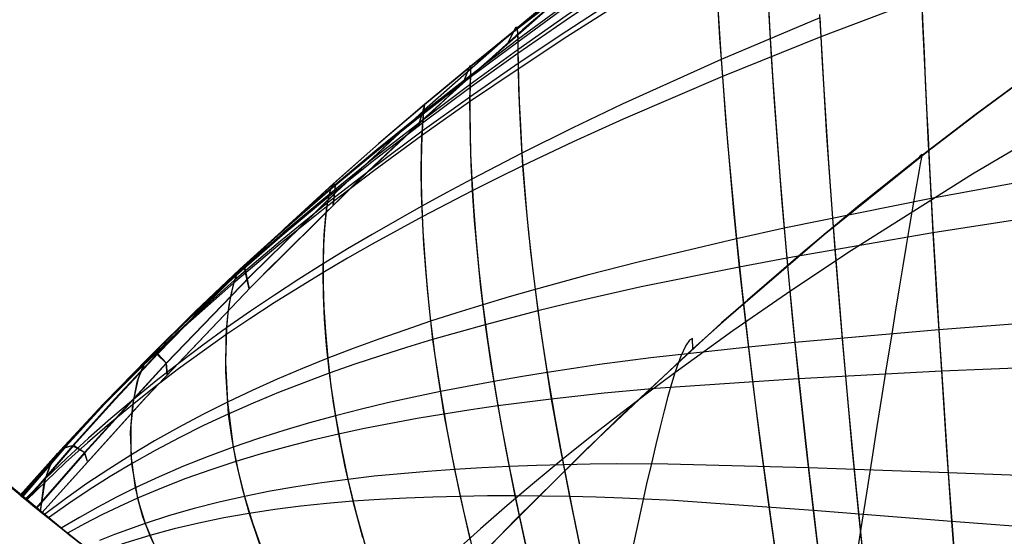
# Model space of a CAD drawing. Header units: millimetres. Extents: x -58 to 58, y -58 to 58.
# Tile 8 of 74: x -34.41 to -26.01, y -42.62 to -38.21. Entities that reach past the tile are written whole.
import ezdxf

# ---------------------------------------------------------------- set-up
doc = ezdxf.new("R2010")
doc.units = ezdxf.units.MM
doc.header["$MEASUREMENT"] = 0
doc.layers.add('Predefinito', color=5, linetype='Continuous')

msp = doc.modelspace()

# ---------------------------------------------------------------- linework, layer by layer
at = {"layer": 'Predefinito', "color": 9}
for points in [[(-34.2218, -42.416), (-33.3304, -41.4275), (-32.4385, -40.491), (-31.546, -39.6053), (-30.6526, -38.7697), (-29.7582, -37.983), (-28.8624, -37.2444), (-27.9651, -36.5529), (-27.066, -35.9075), (-26.6157, -35.6019), (-26.1649, -35.3075), (-25.7137, -35.0243), (-25.2621, -34.7521), (-24.8101, -34.4909), (-24.3579, -34.2404), (-23.9054, -34.0007), (-23.4527, -33.7715), (-22.9999, -33.5528), (-22.547, -33.3444), (-22.0941, -33.1463)], [(-21.4335, -36.1325), (-21.9998, -36.3993), (-22.559, -36.681), (-23.1108, -36.977), (-23.655, -37.2869), (-24.1915, -37.6099), (-24.72, -37.9454), (-25.2404, -38.293), (-25.7529, -38.652), (-26.2576, -39.022), (-26.7546, -39.4026), (-27.2441, -39.7931), (-27.726, -40.1931), (-28.2004, -40.602), (-28.6672, -41.019), (-29.5787, -41.8761), (-30.4636, -42.763), (-31.3246, -43.6782), (-32.1606, -44.6166), (-32.9707, -45.5733), (-33.7575, -46.5476)], [(-21.5032, -36.1643), (-21.9305, -36.3656), (-22.3584, -36.5778), (-22.7868, -36.801), (-23.2159, -37.0354), (-23.6456, -37.2813), (-24.076, -37.5388), (-24.507, -37.8081), (-24.9388, -38.0895), (-25.3713, -38.3831), (-25.8045, -38.6891), (-26.2385, -39.0077), (-26.6733, -39.3392), (-27.5454, -40.0413), (-28.4209, -40.7972), (-29.3002, -41.6082), (-30.1832, -42.4761), (-31.0703, -43.4024), (-31.9616, -44.3887), (-32.8573, -45.4366), (-33.7575, -46.5476)], [(-33.7575, -46.5476), (-32.8573, -45.4366), (-31.9616, -44.3887), (-31.0703, -43.4024), (-30.1832, -42.4761), (-29.3002, -41.6082), (-28.4209, -40.7972), (-27.5454, -40.0413), (-26.6733, -39.3392), (-26.2385, -39.0077), (-25.8045, -38.6891), (-25.3713, -38.3831), (-24.9388, -38.0895), (-24.507, -37.8081), (-24.076, -37.5388), (-23.6456, -37.2813), (-23.2159, -37.0354), (-22.7868, -36.801), (-22.3584, -36.5778), (-21.9305, -36.3656), (-21.5032, -36.1643)], [(-36.3229, -40.6313), (-35.2836, -41.5369), (-34.2218, -42.416)], [(-35.4307, -41.4116), (-33.9802, -42.6098), (-32.4892, -43.7573), (-30.9595, -44.8526), (-29.3929, -45.8945), (-27.7913, -46.8817), (-26.1566, -47.813), (-24.4907, -48.6873), (-22.7956, -49.5036), (-21.0733, -50.261), (-19.326, -50.9584), (-17.5556, -51.5951), (-15.7642, -52.1703), (-13.9541, -52.6833)], [(-13.9541, -52.6833), (-15.7642, -52.1703), (-17.5556, -51.5951), (-19.326, -50.9584), (-21.0733, -50.261), (-22.7956, -49.5036), (-24.4907, -48.6873), (-26.1566, -47.813), (-27.7913, -46.8817), (-29.3929, -45.8945), (-30.9595, -44.8526), (-32.4892, -43.7573), (-33.9802, -42.6098), (-35.4307, -41.4116)]]:
    msp.add_lwpolyline(points, dxfattribs=at)
at = {"layer": 'Predefinito', "color": 9, "extrusion": (-0.144644, 0.138736, 0.979709)}
msp.add_lwpolyline([(54.3001, 68.7044), (52.912, 68.6618), (51.5231, 68.6598)], dxfattribs=at)
at = {"layer": 'Predefinito', "color": 9, "extrusion": (0, 1, -3.91421e-08)}
msp.add_lwpolyline([(34.2218, 60.008), (34.2218, 320)], dxfattribs=at)
at = {"layer": 'Predefinito', "color": 9}
for points in [[(-21.8055, -33.0678, 55.1929), (-22.295, -33.2728, 55.2167), (-22.7797, -33.4871, 55.2413), (-23.2595, -33.7107, 55.2668), (-23.7344, -33.9433, 55.2932), (-24.204, -34.1846, 55.3203), (-24.6683, -34.4342, 55.3484), (-25.1271, -34.6919, 55.3773), (-25.5803, -34.9573, 55.4071), (-26.0278, -35.2302, 55.4379), (-26.9056, -35.797, 55.5022), (-27.7598, -36.3896, 55.5697), (-28.5913, -37.0055, 55.6394), (-29.4017, -37.6436, 55.7118), (-30.1917, -38.3024, 55.7934), (-30.9609, -38.98, 55.8913), (-31.7116, -39.6779, 56.0084), (-32.4447, -40.3971, 56.1418), (-33.1606, -41.1388, 56.2878), (-33.8594, -41.9035, 56.4421), (-34.2718, -42.3756, 56.5371)], [(-21.8073, -33.0649, 324.6773), (-22.2968, -33.27, 324.6542), (-22.7815, -33.4846, 324.6303), (-23.2613, -33.7084, 324.6055), (-23.7361, -33.9412, 324.58), (-24.2057, -34.1827, 324.5536), (-24.6699, -34.4325, 324.5264), (-25.1286, -34.6904, 324.4983), (-25.5817, -34.9561, 324.4693), (-26.0291, -35.2292, 324.4394), (-26.9066, -35.7965, 324.3769), (-27.7606, -36.3896, 324.3113), (-28.5918, -37.0061, 324.2436), (-29.4019, -37.6446, 324.1731), (-30.1914, -38.3038, 324.0938), (-30.96, -38.9818, 323.9985), (-31.7101, -39.6798, 323.8846), (-32.4425, -40.399, 323.7549), (-33.1578, -41.1401, 323.613), (-33.856, -41.904, 323.4629), (-34.2697, -42.3773, 323.3702)], [(-21.6862, -34.0491, 333.1988), (-22.1702, -34.218, 333.1287), (-22.6505, -34.3951, 333.0564), (-23.1269, -34.5802, 332.9819), (-24.0678, -34.9736, 332.8266), (-24.9923, -35.397, 332.6626), (-25.8997, -35.849, 332.4894), (-26.7879, -36.3272, 332.3068), (-27.6539, -36.8276, 332.117), (-28.4992, -37.3479, 331.9231), (-29.3336, -37.8927, 331.7221), (-29.748, -38.1757, 331.6138), (-30.1595, -38.4655, 331.4971), (-30.5674, -38.7619, 331.3695), (-30.9717, -39.0655, 331.2287), (-31.3732, -39.3778, 331.0747), (-31.7713, -39.6996, 330.9082), (-32.1655, -40.0319, 330.73), (-32.5553, -40.3756, 330.5411), (-32.9398, -40.7313, 330.3423), (-33.3176, -41.099, 330.135), (-33.6882, -41.4791, 329.9203), (-34.0511, -41.8722, 329.6992), (-34.3998, -42.2717, 329.4773)], [(-21.6851, -34.1454, 46.438), (-22.1688, -34.3115, 46.51), (-22.6487, -34.4857, 46.5843), (-23.1248, -34.6678, 46.6608), (-24.0652, -35.055, 46.8203), (-24.9895, -35.4719, 46.9887), (-25.897, -35.9172, 47.1666), (-26.7855, -36.3886, 47.3541), (-27.6517, -36.8819, 47.549), (-28.4973, -37.3948, 47.748), (-29.3328, -37.9325, 47.9543), (-29.7481, -38.212, 48.0655), (-30.1607, -38.4985, 48.1855), (-30.5697, -38.7919, 48.3166), (-30.9753, -39.0924, 48.4612), (-31.3781, -39.4018, 48.6195), (-31.7775, -39.7209, 48.7907), (-32.173, -40.0506, 48.9739), (-32.5639, -40.392, 49.1682), (-32.9495, -40.7457, 49.3725), (-33.3283, -41.1117, 49.5858), (-33.6995, -41.4903, 49.8067), (-34.0629, -41.8823, 50.0342), (-34.4023, -42.2697, 50.2561)], [(-21.6808, -34.3938, 334.4114), (-22.1633, -34.5527, 334.3351), (-23.1172, -34.8938, 334.1754), (-24.0562, -35.265, 334.0066), (-24.9797, -35.6654, 333.8283), (-25.887, -36.0936, 333.6399), (-26.7758, -36.5473, 333.4413), (-27.6424, -37.0224, 333.2352), (-28.4883, -37.5164, 333.0247), (-29.3259, -38.0355, 332.8063), (-29.7431, -38.3062, 332.6884), (-30.1581, -38.5841, 332.5612), (-30.5699, -38.8692, 332.4221), (-30.9784, -39.1617, 332.2687), (-31.3841, -39.4634, 332.1007), (-31.7865, -39.7751, 331.9189), (-32.1848, -40.0979, 331.7243), (-32.5785, -40.4329, 331.5178), (-32.9666, -40.7809, 331.3005), (-33.3475, -41.1418, 331.0735), (-33.7204, -41.5159, 330.8383), (-34.085, -41.9041, 330.5961), (-34.406, -42.2667, 330.3729)], [(-21.6805, -34.5194, 45.1998), (-22.1624, -34.6748, 45.2779), (-23.1155, -35.0085, 45.4414), (-24.0538, -35.372, 45.6144), (-24.9769, -35.7642, 45.797), (-25.8842, -36.1841, 45.99), (-26.7731, -36.6293, 46.1935), (-27.6398, -37.0954, 46.4047), (-28.4859, -37.5803, 46.6203), (-29.3244, -38.0902, 46.844), (-29.7426, -38.3566, 46.965), (-30.1587, -38.6303, 47.0955), (-30.5718, -38.9113, 47.2383), (-30.9817, -39.2, 47.3959), (-31.3889, -39.4978, 47.5684), (-31.7926, -39.8059, 47.755), (-32.1923, -40.1253, 47.9549), (-32.5874, -40.4571, 48.1671), (-32.9766, -40.8022, 48.3905), (-33.3585, -41.1605, 48.6237), (-33.7321, -41.5323, 48.8655), (-34.0972, -41.9186, 49.1146), (-34.4067, -42.2662, 49.3355)], [(-25.4415, -34.859, 319.9997), (-26.0058, -35.2063, 319.9995), (-26.5614, -35.5658, 319.9992), (-27.109, -35.9374, 319.9989), (-27.6493, -36.3209, 319.9986), (-28.2121, -36.7385, 319.9982), (-28.7655, -37.1674, 319.9977), (-29.3101, -37.6074, 319.9971), (-30.1207, -38.2958, 319.9959), (-30.9424, -39.0352, 319.9944), (-31.4895, -39.5509, 319.9931), (-32.3311, -40.3816, 319.991)], [(-34.2218, -42.416, 60.008), (-33.3434, -41.4416, 60.0054), (-32.4389, -40.4914, 60.0034), (-31.5582, -39.6171, 60.002), (-30.6521, -38.7692, 60.001), (-29.7906, -38.0107, 60.0004), (-28.9063, -37.2794, 60.0001), (-27.9983, -36.5777, 60), (-27.5352, -36.2385, 60), (-27.066, -35.9075, 60)], [(-29.7631, -37.9767, 51.3788), (-30.1659, -38.2907, 51.4657), (-30.564, -38.6104, 51.5606), (-30.958, -38.9361, 51.6653), (-31.3486, -39.2691, 51.7799), (-31.7355, -39.61, 51.9036), (-32.1185, -39.9592, 52.0358), (-32.4972, -40.3174, 52.1756), (-32.8714, -40.6849, 52.3224), (-33.2402, -41.0618, 52.4752), (-33.6034, -41.4483, 52.6332), (-33.9607, -41.8448, 52.7953), (-34.3575, -42.3062, 52.9825)], [(-29.7631, -37.9684, 328.3891), (-30.1651, -38.2837, 328.3046), (-30.5626, -38.6047, 328.2123), (-30.9558, -38.9316, 328.1104), (-31.3456, -39.2657, 327.999), (-31.7316, -39.6076, 327.8787), (-32.1138, -39.9576, 327.7502), (-32.4917, -40.3163, 327.6141), (-32.865, -40.6841, 327.4714), (-33.2331, -41.0611, 327.3229), (-33.5957, -41.4475, 327.1693), (-33.9524, -41.8438, 327.0118), (-34.3532, -42.3097, 326.8279)], [(-28.4617, -37.9647, 335.1857), (-28.4446, -38.2408, 336.2427), (-28.424, -38.5494, 337.2829), (-28.3992, -38.8888, 338.3054), (-28.3697, -39.2578, 339.309), (-28.3347, -39.6549, 340.2925), (-28.2938, -40.0788, 341.2548), (-28.2465, -40.5284, 342.1944), (-28.1925, -41.0025, 343.1096), (-28.1317, -41.4998, 343.9987), (-28.0643, -42.0186, 344.8595), (-27.9909, -42.5573, 345.6911), (-27.9124, -43.1146, 346.4938), (-27.8301, -43.689, 347.2676), (-27.7454, -44.2786, 348.0131), (-27.6601, -44.8814, 348.7309), (-27.5757, -45.4952, 349.4219), (-27.494, -46.1176, 350.0875), (-27.4164, -46.7461, 350.7294)], [(-26.7148, -38.0297, 41.7501), (-27.5756, -38.3546, 42.0085), (-28.4151, -38.6934, 42.272), (-29.2603, -39.0575, 42.5491), (-29.6891, -39.2527, 42.7013), (-30.1196, -39.4569, 42.8671), (-30.3348, -39.5624, 42.9562), (-30.5497, -39.6701, 43.0499), (-30.7642, -39.78, 43.1486), (-30.9779, -39.8923, 43.2525), (-31.1909, -40.0071, 43.3615), (-31.403, -40.1246, 43.4754), (-31.6142, -40.2451, 43.594), (-31.8243, -40.3688, 43.7173), (-32.0332, -40.4958, 43.8452), (-32.2408, -40.6264, 43.9774), (-32.4471, -40.7608, 44.1139), (-32.6518, -40.8993, 44.2545), (-32.8547, -41.0419, 44.399), (-33.0556, -41.1888, 44.5472), (-33.254, -41.3398, 44.6988), (-33.4498, -41.4951, 44.8536), (-33.6427, -41.6546, 45.0114), (-33.833, -41.8187, 45.172), (-34.0204, -41.9875, 45.3351), (-34.355, -42.3082, 45.6386)], [(-28.4569, -38.0661, 44.4117), (-28.438, -38.363, 43.3328), (-28.4151, -38.6934, 42.272), (-28.3876, -39.0557, 41.2304), (-28.3546, -39.4484, 40.2092), (-28.3157, -39.8702, 39.2097), (-28.2703, -40.3196, 38.2336), (-28.2178, -40.7954, 37.2822), (-28.1583, -41.2963, 36.3574), (-28.0917, -41.8207, 35.4618), (-28.0184, -42.3666, 34.5968), (-27.9394, -42.9327, 33.7624), (-27.8559, -43.5173, 32.9584), (-27.7694, -44.1186, 32.1846), (-27.6818, -44.7344, 31.4402), (-27.5947, -45.3624, 30.7243), (-27.5101, -46, 30.0355), (-27.3885, -46.9624, 29.0561), (-27.3669, -47.1307, 28.8905)], [(-28.0252, -38.0412, 336.3682), (-28.006, -38.3694, 337.4132), (-27.9831, -38.7299, 338.4395), (-27.956, -39.121, 339.446), (-27.9241, -39.5413, 340.4314), (-27.887, -39.9895, 341.3945), (-27.8441, -40.464, 342.3338), (-27.7953, -40.9637, 343.2478), (-27.7406, -41.4871, 344.1345), (-27.6799, -42.0321, 344.9919), (-27.6138, -42.5968, 345.8192), (-27.5431, -43.1799, 346.6166), (-27.4688, -43.7796, 347.3846), (-27.3923, -44.3939, 348.1237), (-27.3148, -45.0207, 348.8346), (-27.238, -45.6579, 349.5185), (-27.1631, -46.303, 350.1767), (-27.0914, -46.9537, 350.8109)], [(-26.7148, -38.0297, 41.7501), (-26.7054, -38.2494, 41.2194), (-26.6953, -38.4782, 40.6946), (-26.6845, -38.7157, 40.1761), (-26.6728, -38.9618, 39.6639), (-26.6603, -39.2162, 39.1583), (-26.647, -39.4787, 38.6594), (-26.6326, -39.749, 38.1675), (-26.6173, -40.0269, 37.6826), (-26.601, -40.312, 37.2051), (-26.5836, -40.6043, 36.735), (-26.5652, -40.9035, 36.2728), (-26.5458, -41.2092, 35.8185), (-26.5253, -41.5212, 35.3727), (-26.5038, -41.8388, 34.9356), (-26.4813, -42.1618, 34.5073), (-26.4579, -42.49, 34.0877), (-26.4084, -43.1605, 33.2742), (-26.3562, -43.8481, 32.4942), (-26.302, -44.5503, 31.7467), (-26.2466, -45.2647, 31.0305), (-26.1911, -45.9888, 30.344), (-26.1361, -46.7198, 29.6856), (-26.0483, -47.8721, 28.7073)], [(-26.7124, -38.0571, 338.3193), (-26.7032, -38.2721, 338.8354), (-26.6933, -38.4957, 339.3457), (-26.6827, -38.7275, 339.8502), (-26.6714, -38.9675, 340.3486), (-26.6592, -39.2153, 340.8408), (-26.6462, -39.4708, 341.3266), (-26.6323, -39.7336, 341.8059), (-26.6174, -40.0037, 342.2785), (-26.6016, -40.2807, 342.7441), (-26.5848, -40.5645, 343.2026), (-26.5671, -40.8548, 343.6538), (-26.5483, -41.1514, 344.0974), (-26.5286, -41.454, 344.5331), (-26.4863, -42.0753, 345.3799), (-26.4402, -42.7163, 346.1934), (-26.3912, -43.3749, 346.9747), (-26.3397, -44.049, 347.7244), (-26.2865, -44.7363, 348.4437), (-26.2325, -45.4345, 349.1337), (-26.1785, -46.1412, 349.7958), (-26.1252, -46.854, 350.4316), (-26.0735, -47.5707, 351.0431)], [(-29.7527, -38.1026, 49.1715), (-30.1618, -38.4, 49.2805), (-30.5669, -38.7038, 49.3997), (-30.9684, -39.0143, 49.531), (-31.3669, -39.3333, 49.6748), (-31.762, -39.6614, 49.8302), (-32.1532, -39.9994, 49.9964), (-32.5401, -40.3482, 50.1725), (-32.9219, -40.7083, 50.3576), (-33.2975, -41.0798, 50.5506), (-33.6662, -41.4629, 50.7504), (-34.0278, -41.8583, 50.956), (-34.3917, -42.2784, 51.1719)], [(-29.7525, -38.0784, 330.5373), (-30.1607, -38.3783, 330.4312), (-30.5648, -38.6844, 330.3153), (-30.9652, -38.9973, 330.1875), (-31.3626, -39.3184, 330.0476), (-31.7565, -39.6485, 329.8965), (-32.1466, -39.9883, 329.7348), (-32.5324, -40.3386, 329.5635), (-32.9132, -40.7, 329.3836), (-33.2879, -41.0726, 329.1959), (-33.6559, -41.4564, 329.0017), (-34.017, -41.8523, 328.802), (-34.3881, -42.2813, 328.5877)], [(-27.5831, -38.1929, 337.5428), (-28.424, -38.5494, 337.2829), (-29.2689, -38.9312, 337.0101), (-29.6966, -39.1353, 336.8606), (-30.1255, -39.3481, 336.698), (-30.3398, -39.4578, 336.6107), (-30.5537, -39.5697, 336.519), (-30.7671, -39.6838, 336.4223), (-30.9798, -39.8002, 336.3206), (-31.1918, -39.9192, 336.214), (-31.403, -40.0408, 336.1026), (-31.6132, -40.1654, 335.9866), (-31.8223, -40.2931, 335.866), (-32.0303, -40.4241, 335.741), (-32.237, -40.5586, 335.6118), (-32.4424, -40.6969, 335.4784), (-32.6463, -40.8391, 335.3411), (-32.8484, -40.9855, 335.1999), (-33.0485, -41.136, 335.0552), (-33.2463, -41.2905, 334.9072), (-33.4414, -41.4492, 334.756), (-33.6338, -41.612, 334.602), (-33.8235, -41.7792, 334.4453), (-34.0105, -41.9511, 334.286), (-34.1948, -42.1278, 334.1245), (-34.3661, -42.2991, 333.9702)], [(-28.0191, -38.1712, 43.2052), (-27.9978, -38.5224, 42.1399), (-27.9724, -38.9068, 41.0947), (-27.9423, -39.3228, 40.0711), (-27.9069, -39.769, 39.0703), (-27.8657, -40.2437, 38.0939), (-27.8183, -40.7455, 37.1433), (-27.7646, -41.2731, 36.2205), (-27.7046, -41.8243, 35.328), (-27.6387, -42.3971, 34.4671), (-27.5675, -42.9897, 33.6378), (-27.4922, -43.6005, 32.8396), (-27.414, -44.2273, 32.0722), (-27.3346, -44.868, 31.3347), (-27.2554, -45.5202, 30.6261), (-27.1779, -46.1813, 29.9448), (-27.0489, -47.3139, 28.849)], [(-27.5859, -38.1644, 42.5409), (-27.5756, -38.3546, 42.0085), (-27.5644, -38.5535, 41.4815), (-27.5523, -38.7607, 40.9599), (-27.5249, -39.1997, 39.9338), (-27.4929, -39.6699, 38.9317), (-27.4557, -40.1695, 37.9551), (-27.4132, -40.697, 37.0055), (-27.3898, -40.9706, 36.5414), (-27.3651, -41.2507, 36.0847), (-27.339, -41.5368, 35.6359), (-27.3114, -41.8284, 35.1953), (-27.2525, -42.4277, 34.3386), (-27.1889, -43.0467, 33.5144), (-27.1216, -43.6833, 32.7222), (-27.0517, -44.3355, 31.9613), (-26.9804, -45.0009, 31.2308), (-26.9091, -45.6772, 30.5294), (-26.8391, -46.3617, 29.8557), (-26.7242, -47.4981, 28.804)], [(-27.5831, -38.1929, 337.5428), (-27.562, -38.574, 338.573), (-27.5372, -38.9869, 339.5823), (-27.5083, -39.4301, 340.5695), (-27.4748, -39.9021, 341.5333), (-27.4362, -40.4012, 342.4723), (-27.3925, -40.9261, 343.3849), (-27.3435, -41.4751, 344.2692), (-27.2892, -42.0459, 345.1232), (-27.2301, -42.6365, 345.946), (-27.167, -43.245, 346.7382), (-27.1006, -43.8697, 347.5002), (-27.0321, -44.5086, 348.2328), (-26.9626, -45.1594, 348.9369), (-26.8933, -45.8198, 349.6136), (-26.8255, -46.4876, 350.2644), (-26.7603, -47.1603, 350.8911)], [(-30.244, -38.4041, 60.0007), (-30.1754, -38.2692, 53.6392), (-30.1659, -38.2907, 51.4657), (-30.1633, -38.3322, 50.3741), (-30.1618, -38.4, 49.2805), (-30.1607, -38.4985, 48.1855), (-30.1587, -38.6303, 47.0955), (-30.1544, -38.7936, 46.0181), (-30.147, -38.9868, 44.9537), (-30.1357, -39.2084, 43.9031), (-30.1196, -39.4569, 42.8671), (-30.0978, -39.7309, 41.8464), (-30.0696, -40.0292, 40.8419), (-30.0339, -40.3508, 39.8548), (-29.99, -40.6947, 38.8862), (-29.9371, -41.06, 37.9372), (-29.8747, -41.4461, 37.0096), (-29.8026, -41.8522, 36.1052), (-29.7207, -42.2775, 35.2252), (-29.6296, -42.7219, 34.3699)], [(-30.2427, -38.403, 319.9957), (-30.175, -38.2691, 326.1897), (-30.1651, -38.2837, 328.3046), (-30.1624, -38.319, 329.3668), (-30.1607, -38.3783, 330.4312), (-30.1595, -38.4655, 331.4971), (-30.1581, -38.5841, 332.5612), (-30.1547, -38.7332, 333.6144), (-30.1486, -38.9112, 334.6553), (-30.1391, -39.1166, 335.6834), (-30.1255, -39.3481, 336.698), (-30.1068, -39.6042, 337.6984), (-30.0823, -39.8839, 338.6838), (-30.0512, -40.1862, 339.6533), (-30.0127, -40.5101, 340.6058), (-29.9659, -40.8546, 341.5403), (-29.9105, -41.2193, 342.4554), (-29.8459, -41.6033, 343.3495), (-29.772, -42.006, 344.2212), (-29.689, -42.4268, 345.0695), (-29.5977, -42.8655, 345.8943)], [(-30.625, -38.7446, 60.001), (-30.5675, -38.5994, 53.7099), (-30.564, -38.6104, 51.5606), (-30.5649, -38.6447, 50.4812), (-30.5669, -38.7038, 49.3997), (-30.5697, -38.7919, 48.3166), (-30.5718, -38.9113, 47.2383), (-30.5716, -39.0604, 46.1719), (-30.5684, -39.2375, 45.1179), (-30.5614, -39.4413, 44.077), (-30.5497, -39.6701, 43.0499), (-30.5326, -39.9227, 42.0371), (-30.509, -40.1978, 41.0397), (-30.478, -40.4945, 40.0586), (-30.4388, -40.8118, 39.0947), (-30.3905, -41.1488, 38.1492), (-30.3325, -41.505, 37.2236), (-30.2643, -41.8796, 36.3195), (-30.1856, -42.2723, 35.4379), (-30.0969, -42.6828, 34.579)], [(-30.6237, -38.7434, 319.995), (-30.5667, -38.5999, 326.121), (-30.5626, -38.6047, 328.2123), (-30.5631, -38.6333, 329.2627), (-30.5648, -38.6844, 330.3153), (-30.5674, -38.7619, 331.3695), (-30.5699, -38.8692, 332.4221), (-30.5705, -39.005, 333.4643), (-30.5685, -39.168, 334.4949), (-30.5631, -39.3567, 335.5133), (-30.5537, -39.5697, 336.519), (-30.5394, -39.8058, 337.5112), (-30.5194, -40.0637, 338.4894), (-30.4929, -40.3426, 339.4525), (-30.4589, -40.6414, 340.3997), (-30.4167, -40.9593, 341.3302), (-30.3657, -41.2957, 342.2425), (-30.3052, -41.6499, 343.1354), (-30.2349, -42.0215, 344.0074), (-30.1548, -42.4101, 344.858), (-30.0654, -42.8156, 345.6869)], [(-31.0006, -39.0891, 60.0013), (-30.955, -38.9349, 53.7878), (-30.958, -38.9361, 51.6653), (-30.9624, -38.9636, 50.5993), (-30.9684, -39.0143, 49.531), (-30.9753, -39.0924, 48.4612), (-30.9817, -39.2, 47.3959), (-30.9859, -39.3352, 46.3417), (-30.9872, -39.4966, 45.2994), (-30.9848, -39.6828, 44.2695), (-30.9779, -39.8923, 43.2525), (-30.9657, -40.1237, 42.2492), (-30.9471, -40.376, 41.2601), (-30.9213, -40.648, 40.2864), (-30.8874, -40.9389, 39.3287), (-30.8443, -41.2477, 38.3881), (-30.7914, -41.574, 37.4659), (-30.7279, -41.9171, 36.5636), (-30.6533, -42.2767, 35.6819), (-30.5678, -42.6529, 34.8209)], [(-30.9993, -39.0879, 319.9943), (-30.9537, -38.9359, 326.0452), (-30.9558, -38.9316, 328.1104), (-30.9598, -38.9539, 329.1478), (-30.9652, -38.9973, 330.1875), (-30.9717, -39.0655, 331.2287), (-30.9784, -39.1617, 332.2687), (-30.9832, -39.2847, 333.2987), (-30.9856, -39.433, 334.3177), (-30.9847, -39.6053, 335.3252), (-30.9798, -39.8002, 336.3206), (-30.9703, -40.0165, 337.3034), (-30.9552, -40.2529, 338.2729), (-30.9336, -40.5086, 339.2284), (-30.9047, -40.7826, 340.169), (-30.8677, -41.074, 341.0939), (-30.8216, -41.3822, 342.0021), (-30.766, -41.7067, 342.8922), (-30.7001, -42.047, 343.7632), (-30.6237, -42.4029, 344.6146), (-30.537, -42.7746, 345.4462)], [(-25.7544, -39.2161, 47.8801), (-26.279, -39.5274, 47.9745), (-27.313, -40.178, 48.1653), (-27.8218, -40.5169, 48.267), (-28.3243, -40.8648, 48.3812), (-28.5729, -41.0422, 48.4449), (-28.8196, -41.2219, 48.5141), (-29.0642, -41.4038, 48.5894), (-29.3067, -41.5882, 48.671), (-29.5469, -41.7753, 48.7585), (-29.7844, -41.9651, 48.8519), (-30.0192, -42.1579, 48.9511), (-30.2511, -42.3539, 49.0558), (-30.4798, -42.5532, 49.1661), (-30.7052, -42.756, 49.2816)], [(-25.7544, -39.2161, 332.1199), (-26.279, -39.5274, 332.0255), (-27.313, -40.178, 331.8347), (-27.8218, -40.5169, 331.733), (-28.3243, -40.8648, 331.6188), (-28.5729, -41.0422, 331.5551), (-28.8196, -41.2219, 331.4859), (-29.0642, -41.4038, 331.4106), (-29.3067, -41.5882, 331.329), (-29.5469, -41.7753, 331.2415), (-29.7844, -41.9651, 331.1481), (-30.0192, -42.1579, 331.0489), (-30.2511, -42.3539, 330.9442), (-30.4798, -42.5532, 330.8339), (-30.7052, -42.756, 330.7184)], [(-26.7546, -39.4026, 60), (-26.7115, -39.3562, 53.9708), (-26.7188, -39.4005, 52.4709), (-26.7258, -39.4388, 51.7255), (-26.7351, -39.4898, 50.984), (-26.747, -39.5548, 50.247), (-26.7614, -39.6352, 49.5152), (-26.7785, -39.7326, 48.7891), (-26.7985, -39.8482, 48.0695), (-26.8213, -39.9831, 47.3569), (-26.847, -40.1369, 46.6516), (-26.8754, -40.309, 45.9541), (-26.9063, -40.4984, 45.2647), (-26.9397, -40.7046, 44.5836), (-26.9755, -40.9266, 43.9114), (-27.0134, -41.1639, 43.2482), (-27.0535, -41.4156, 42.5944), (-27.0956, -41.6809, 41.9505), (-27.1395, -41.9592, 41.3166), (-27.1852, -42.2497, 40.6933), (-27.2325, -42.5516, 40.0807), (-27.2814, -42.8642, 39.4793)], [(-26.7546, -39.4026, 320), (-26.7115, -39.3562, 326.0292), (-26.7188, -39.4005, 327.5291), (-26.7258, -39.4388, 328.2745), (-26.7351, -39.4898, 329.016), (-26.747, -39.5548, 329.753), (-26.7614, -39.6352, 330.4848), (-26.7785, -39.7326, 331.2109), (-26.7985, -39.8482, 331.9305), (-26.8213, -39.9831, 332.6431), (-26.847, -40.1369, 333.3484), (-26.8754, -40.309, 334.0459), (-26.9063, -40.4984, 334.7353), (-26.9397, -40.7046, 335.4164), (-26.9755, -40.9266, 336.0886), (-27.0134, -41.1639, 336.7518), (-27.0535, -41.4156, 337.4056), (-27.0956, -41.6809, 338.0495), (-27.1395, -41.9592, 338.6834), (-27.1852, -42.2497, 339.3067), (-27.2325, -42.5516, 339.9193), (-27.2814, -42.8642, 340.5207)], [(-25.764, -39.5756, 342.0676), (-26.6323, -39.7336, 341.8059), (-27.887, -39.9895, 341.3945), (-28.2938, -40.0788, 341.2548), (-29.1343, -40.2768, 340.9573), (-29.5701, -40.3887, 340.7903), (-30.0127, -40.5101, 340.6058), (-30.2355, -40.5745, 340.5057), (-30.4589, -40.6414, 340.3997), (-30.6822, -40.7108, 340.2875), (-30.9047, -40.7826, 340.169), (-31.1261, -40.857, 340.0443), (-31.3464, -40.9342, 339.9137), (-31.5655, -41.0146, 339.7772), (-31.7833, -41.0983, 339.635), (-31.9996, -41.1858, 339.4871), (-32.2145, -41.2772, 339.3338), (-32.4279, -41.3729, 339.1753), (-32.6395, -41.4733, 339.0116), (-32.8492, -41.5785, 338.843), (-33.0565, -41.6886, 338.6698), (-33.261, -41.8037, 338.4923), (-33.4624, -41.9238, 338.3108), (-33.6514, -42.0431, 338.1342), (-33.8376, -42.1675, 337.9544), (-34.0209, -42.2972, 337.7717), (-34.2014, -42.4324, 337.5863)], [(-31.7365, -39.7899, 60.0022), (-31.718, -39.6248, 53.9652), (-31.7355, -39.61, 51.9036), (-31.7478, -39.6256, 50.868), (-31.762, -39.6614, 49.8302), (-31.7775, -39.7209, 48.7907), (-31.7926, -39.8059, 47.755), (-31.8056, -39.9145, 46.7294), (-31.8157, -40.0455, 45.7143), (-31.8222, -40.1973, 44.7101), (-31.8243, -40.3688, 43.7173), (-31.8213, -40.5585, 42.7364), (-31.812, -40.7653, 41.768), (-31.7956, -40.9883, 40.8127), (-31.7708, -41.2265, 39.8712), (-31.7367, -41.4791, 38.9442), (-31.6921, -41.7455, 38.0328), (-31.636, -42.0254, 37.1379), (-31.5674, -42.3187, 36.26), (-31.4858, -42.6259, 35.399)], [(-31.7351, -39.7886, 319.9925), (-31.7156, -39.6266, 325.8727), (-31.7316, -39.6076, 327.8787), (-31.7432, -39.6189, 328.8864), (-31.7565, -39.6485, 329.8965), (-31.7713, -39.6996, 330.9082), (-31.7865, -39.7751, 331.9189), (-31.7998, -39.8735, 332.9208), (-31.8107, -39.9935, 333.9129), (-31.8184, -40.1338, 334.8948), (-31.8223, -40.2931, 335.866), (-31.8217, -40.4702, 336.8262), (-31.8156, -40.6641, 337.7748), (-31.8031, -40.8738, 338.7112), (-31.7833, -41.0983, 339.635), (-31.7551, -41.3368, 340.5453), (-31.7176, -41.5888, 341.4414), (-31.6697, -41.8536, 342.3223), (-31.6106, -42.1312, 343.1873), (-31.5393, -42.4216, 344.0363), (-31.4557, -42.7254, 344.8691)], [(-25.7526, -39.8937, 37.4213), (-26.6173, -40.0269, 37.6826), (-27.8657, -40.2437, 38.0939), (-28.2703, -40.3196, 38.2336), (-29.109, -40.4899, 38.5318), (-29.5457, -40.5876, 38.6999), (-29.7671, -40.6399, 38.7905), (-29.99, -40.6947, 38.8862), (-30.214, -40.752, 38.9874), (-30.4388, -40.8118, 39.0947), (-30.6635, -40.8741, 39.2085), (-30.8874, -40.9389, 39.3287), (-31.1101, -41.0062, 39.4552), (-31.3316, -41.0764, 39.5879), (-31.5519, -41.1497, 39.7266), (-31.7708, -41.2265, 39.8712), (-31.9883, -41.307, 40.0215), (-32.2043, -41.3915, 40.1775), (-32.4187, -41.4804, 40.3389), (-32.6314, -41.5739, 40.5056), (-32.8421, -41.6725, 40.6774), (-33.0504, -41.776, 40.8539), (-33.2558, -41.8847, 41.0349), (-33.4581, -41.9984, 41.2199), (-33.6392, -42.1066, 41.3917), (-33.8178, -42.2194, 41.5664), (-33.9938, -42.3372, 41.744), (-34.1672, -42.4603, 41.9241)], [(-32.4532, -40.5059, 60.0034), (-32.4972, -40.3174, 52.1756), (-32.5401, -40.3482, 50.1725), (-32.5639, -40.392, 49.1682), (-32.5874, -40.4571, 48.1671), (-32.6085, -40.5417, 47.1749), (-32.6268, -40.6444, 46.1918), (-32.6414, -40.764, 45.2182), (-32.6518, -40.8993, 44.2545), (-32.6562, -41.2119, 42.3579), (-32.6314, -41.5739, 40.5056), (-32.605, -41.7712, 39.5972), (-32.5674, -41.9784, 38.7016), (-32.5171, -42.1953, 37.8193), (-32.4527, -42.4222, 36.9504), (-32.3728, -42.6596, 36.0947), (-32.2767, -42.9086, 35.2523), (-32.1638, -43.1706, 34.4235), (-32.0348, -43.4472, 33.6092), (-31.8909, -43.7402, 32.8101), (-31.735, -44.051, 32.0272), (-31.5499, -44.423, 31.1666), (-31.5367, -44.4487, 31.11)], [(-32.4518, -40.5045, 319.9908), (-32.4917, -40.3163, 327.6141), (-32.5324, -40.3386, 329.5635), (-32.5553, -40.3756, 330.5411), (-32.5785, -40.4329, 331.5178), (-32.5999, -40.5092, 332.4868), (-32.6187, -40.6031, 333.4472), (-32.6344, -40.7135, 334.3987), (-32.6463, -40.8391, 335.3411), (-32.6557, -41.1319, 337.1969), (-32.6395, -41.4733, 339.0116), (-32.5889, -41.8563, 340.7816), (-32.5474, -42.062, 341.6484), (-32.4934, -42.277, 342.5025), (-32.4254, -42.5015, 343.344), (-32.3426, -42.7364, 344.1729), (-32.2441, -42.9826, 344.9892), (-32.1299, -43.2416, 345.7922), (-32.0004, -43.5149, 346.5815), (-31.8576, -43.804, 347.3561), (-31.7039, -44.1103, 348.1152), (-31.5432, -44.4343, 348.8581)], [(-25.7137, -40.7905, 343.9109), (-26.5671, -40.8548, 343.6538), (-27.7953, -40.9637, 343.2478), (-28.1925, -41.0025, 343.1096), (-29.0241, -41.0951, 342.813), (-29.4621, -41.1527, 342.6441), (-29.6852, -41.1848, 342.5525), (-29.9105, -41.2193, 342.4554), (-30.1375, -41.2562, 342.3523), (-30.3657, -41.2957, 342.2425), (-30.5941, -41.3377, 342.1258), (-30.8216, -41.3822, 342.0021), (-31.0477, -41.4292, 341.8717), (-31.2725, -41.4791, 341.7347), (-31.4958, -41.5322, 341.5912), (-31.7176, -41.5888, 341.4414), (-31.9379, -41.6491, 341.2854), (-32.1565, -41.7135, 341.1233), (-32.3735, -41.7825, 340.9553), (-32.5889, -41.8563, 340.7816), (-32.8022, -41.9353, 340.6025), (-33.013, -42.0196, 340.4181), (-33.2209, -42.1092, 340.2289), (-33.4255, -42.2043, 340.0353), (-33.5864, -42.2843, 339.8777), (-33.7453, -42.3682, 339.7175), (-33.9023, -42.4561, 339.555), (-34.0572, -42.5484, 339.3902)], [(-28.6672, -41.019, 60), (-28.6711, -40.9298, 54.2062), (-28.6948, -40.9432, 52.7638), (-28.7274, -40.99, 51.3317), (-28.769, -41.0797, 49.9138), (-28.7932, -41.1436, 49.2114), (-28.8196, -41.2219, 48.5141), (-28.8481, -41.3153, 47.8222), (-28.8789, -41.4237, 47.1361), (-28.9116, -41.5465, 46.4561), (-28.9463, -41.6829, 45.7824), (-28.9828, -41.8326, 45.1153), (-29.0211, -41.9948, 44.4551), (-29.061, -42.1689, 43.8019), (-29.1026, -42.3545, 43.1562), (-29.1456, -42.5508, 42.5182), (-29.19, -42.7574, 41.8881)], [(-28.6672, -41.019, 320), (-28.6711, -40.9298, 325.7938), (-28.6948, -40.9432, 327.2362), (-28.7274, -40.99, 328.6683), (-28.769, -41.0797, 330.0862), (-28.7932, -41.1436, 330.7886), (-28.8196, -41.2219, 331.4859), (-28.8481, -41.3153, 332.1778), (-28.8789, -41.4237, 332.8639), (-28.9116, -41.5465, 333.5439), (-28.9463, -41.6829, 334.2176), (-28.9828, -41.8326, 334.8847), (-29.0211, -41.9948, 335.5449), (-29.061, -42.1689, 336.1981), (-29.1026, -42.3545, 336.8438), (-29.1456, -42.5508, 337.4818), (-29.19, -42.7574, 338.1119)], [(-33.1521, -41.2363, 60.0049), (-33.1606, -41.1388, 56.2878), (-33.2402, -41.0618, 52.4752), (-33.2975, -41.0798, 50.5506), (-33.3585, -41.1605, 48.6237), (-33.4112, -41.3022, 46.7226), (-33.4498, -41.4951, 44.8536), (-33.4684, -41.73, 43.0187), (-33.4581, -41.9984, 41.2199), (-33.4077, -42.293, 39.4598), (-33.363, -42.4486, 38.5951), (-33.3026, -42.6099, 37.7403), (-33.2242, -42.7775, 36.8951), (-33.1258, -42.9527, 36.0594), (-33.0055, -43.1374, 35.2334), (-32.8625, -43.3346, 34.4178), (-32.7319, -43.5033, 33.7739), (-32.5879, -43.684, 33.138)], [(-33.1507, -41.2348, 319.991), (-33.1578, -41.1401, 323.613), (-33.2331, -41.0611, 327.3229), (-33.2879, -41.0726, 329.1959), (-33.3475, -41.1418, 331.0735), (-33.4008, -41.2704, 332.9299), (-33.4414, -41.4492, 334.756), (-33.4645, -41.6696, 336.5503), (-33.4624, -41.9238, 338.3108), (-33.4255, -42.2043, 340.0353), (-33.3901, -42.3528, 340.8832), (-33.341, -42.5066, 341.7214), (-33.2762, -42.6657, 342.5503), (-33.1937, -42.8313, 343.3702), (-33.0916, -43.0045, 344.1811), (-32.9686, -43.1876, 344.9826), (-32.8239, -43.3832, 345.7741), (-32.7436, -43.4867, 346.1658), (-32.585, -43.6861, 346.8695)], [(-25.6978, -41.1737, 35.5643), (-26.5458, -41.2092, 35.8185), (-27.7646, -41.2731, 36.2205), (-28.9865, -41.3564, 36.6522), (-29.4248, -41.397, 36.8207), (-29.6486, -41.4204, 36.9123), (-29.8747, -41.4461, 37.0096), (-30.1029, -41.4743, 37.1132), (-30.3325, -41.505, 37.2236), (-30.5625, -41.5383, 37.3412), (-30.7914, -41.574, 37.4659), (-31.0188, -41.6123, 37.5976), (-31.2448, -41.6534, 37.736), (-31.4692, -41.6977, 37.8812), (-31.6921, -41.7455, 38.0328), (-31.9134, -41.7971, 38.1908), (-32.1331, -41.8529, 38.3551), (-32.3511, -41.9132, 38.5254), (-32.5674, -41.9784, 38.7016), (-32.7816, -42.0489, 38.8835), (-32.9933, -42.1247, 39.0707), (-33.2022, -42.2061, 39.2629), (-33.4077, -42.293, 39.4598), (-33.5595, -42.362, 39.6102), (-33.7096, -42.4345, 39.7629), (-33.8579, -42.5106, 39.9178), (-34.0044, -42.5907, 40.0748)], [(-33.8338, -41.9794, 60.0067), (-33.8594, -41.9035, 56.4421), (-33.9607, -41.8448, 52.7953), (-34.0278, -41.8583, 50.956), (-34.0972, -41.9186, 49.1146), (-34.1579, -42.0224, 47.2945), (-34.205, -42.1612, 45.5006), (-34.2382, -42.4028, 42.9952)], [(-33.8323, -41.9777, 319.9951), (-33.856, -41.904, 323.4629), (-33.9524, -41.8438, 327.0118), (-34.0511, -41.8722, 329.6992), (-34.085, -41.9041, 330.5961), (-34.146, -41.9987, 332.3726), (-34.1948, -42.1278, 334.1245), (-34.2365, -42.4041, 337.0321)], [(-25.6527, -42.1083, 345.6238), (-26.4863, -42.0753, 345.3799), (-27.6799, -42.0321, 344.9919), (-28.8817, -42.0004, 344.5733), (-29.3196, -41.9995, 344.4081), (-29.5442, -42.0017, 344.3177), (-29.772, -42.006, 344.2212), (-30.0024, -42.0125, 344.118), (-30.2349, -42.0215, 344.0074), (-30.4681, -42.033, 343.8891), (-30.7001, -42.047, 343.7632), (-30.9303, -42.0634, 343.63), (-31.1587, -42.0828, 343.4895), (-31.3855, -42.1052, 343.3419), (-31.6106, -42.1312, 343.1873), (-31.8339, -42.161, 343.0259), (-32.0555, -42.1949, 342.8579), (-32.2753, -42.2335, 342.6834), (-32.4934, -42.277, 342.5025), (-32.7094, -42.3259, 342.3155), (-32.923, -42.3803, 342.1228), (-33.1337, -42.4405, 341.9246), (-33.341, -42.5066, 341.7214), (-33.6027, -42.6006, 341.4534), (-33.7316, -42.6518, 341.3167)], [(-34.2218, -42.416, 320), (-34.4067, -42.2662, 330.8041), (-34.394, -42.2765, 332.6054), (-34.3535, -42.3094, 334.4067), (-34.2815, -42.3678, 336.208), (-34.1717, -42.4563, 338.0094), (-34.1003, -42.5137, 338.9094), (-34.0161, -42.5811, 339.8094), (-33.9173, -42.6599, 340.7094)], [(-33.8786, -42.6906, 38.9736), (-34.0187, -42.5791, 40.2112), (-34.131, -42.4892, 41.4486), (-34.2195, -42.4179, 42.6861), (-34.288, -42.3625, 43.9235), (-34.3395, -42.3208, 45.161), (-34.3976, -42.2736, 47.6357), (-34.4033, -42.2689, 50.1104), (-34.2218, -42.416, 60.008)], [(-25.6317, -42.5548, 33.8498), (-26.4579, -42.49, 34.0877), (-27.6387, -42.3971, 34.4671), (-28.8302, -42.312, 34.8774), (-29.2675, -42.2914, 35.0402), (-29.4923, -42.2835, 35.1296), (-29.7207, -42.2775, 35.2252), (-29.952, -42.2737, 35.3278), (-30.1856, -42.2723, 35.4379), (-30.4201, -42.2733, 35.556), (-30.6533, -42.2767, 35.6819), (-30.8846, -42.2826, 35.8154), (-31.114, -42.2914, 35.9563), (-31.3416, -42.3033, 36.1046), (-31.5674, -42.3187, 36.26), (-31.7914, -42.3379, 36.4225), (-32.0136, -42.3613, 36.5918), (-32.234, -42.3892, 36.7678), (-32.4527, -42.4222, 36.9504), (-32.6693, -42.4605, 37.1393), (-32.8834, -42.5045, 37.3341), (-33.0946, -42.5542, 37.5346), (-33.3026, -42.6099, 37.7403), (-33.544, -42.6839, 37.9895)]]:
    msp.add_polyline3d(points, dxfattribs=at)

doc.saveas('drawing.dxf')
